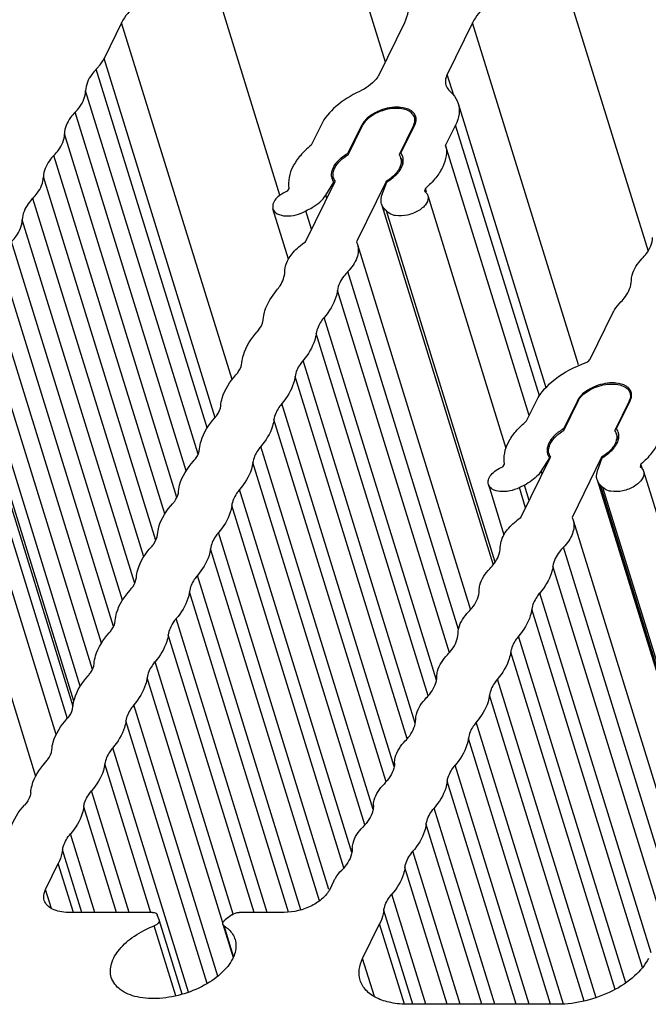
# Model space of a CAD drawing. Header units: millimetres. Extents: x 0 to 594, y 0 to 420.
# Tile 84 of 120: x 473 to 483, y 158 to 174. Entities that reach past the tile are written whole.
import ezdxf

# ---------------------------------------------------------------- set-up
doc = ezdxf.new("R2010")
doc.units = ezdxf.units.MM
doc.header["$LTSCALE"] = 32.67
doc.layers.add('3_ALL_AXES', color=7, linetype='CONTINUOUS')

msp = doc.modelspace()

# ---------------------------------------------------------------- linework, layer by layer
at = {"layer": '3_ALL_AXES', "color": 9, "linetype": 'CONTINUOUS'}
for p, q in [((477.11699, 171.55089), (476.02116, 175.09701)), ((478.39751, 175.09701), (478.82459, 173.71499)), ((481.71333, 175.09701), (483.0893, 170.64438)), ((476.34006, 168.55788), (474.54983, 174.35108)), ((481.95874, 168.79574), (480.24201, 174.35108)), ((476.0676, 167.93727), (474.26497, 173.77059)), ((475.93693, 167.77391), (474.1378, 173.5959)), ((479.93567, 173.17294), (479.83064, 173.5128)), ((475.59412, 167.07487), (473.7949, 172.89715)), ((478.45005, 172.68028), (478.44662, 172.69138)), ((479.29011, 172.6647), (479.28475, 172.68206)), ((481.32501, 168.29481), (479.96637, 172.69138)), ((475.44724, 166.64573), (473.62345, 172.54751)), ((475.25082, 166.3774), (473.452, 172.1984)), ((475.10437, 165.94717), (473.28055, 171.84904)), ((477.87663, 171.50185), (477.86069, 171.55345)), ((474.90792, 165.67864), (473.10909, 171.49966)), ((474.56502, 164.97988), (472.76619, 170.80089)), ((474.41861, 164.54973), (472.59474, 170.45178)), ((480.0127, 164.50352), (478.218, 170.31117)), ((474.22212, 164.28111), (472.42329, 170.10214)), ((479.86696, 164.12442), (478.04958, 170.00547)), ((474.07571, 163.85097), (472.25184, 169.75303)), ((479.65608, 163.67659), (477.83527, 169.56875)), ((473.87922, 163.58236), (472.08039, 169.40338)), ((479.52407, 163.42566), (477.70668, 169.30671)), ((473.77434, 163.33555), (471.95322, 169.2287)), ((479.31318, 162.97785), (477.49237, 168.86999)), ((479.18116, 162.72692), (477.36379, 168.60796)), ((473.67344, 163.05255), (472.07788, 168.21579)), ((478.97035, 162.27887), (477.14947, 168.17124)), ((481.9459, 168.20469), (481.94247, 168.21579)), ((482.78597, 168.18911), (482.7806, 168.20646)), ((478.83832, 162.02802), (477.02089, 167.90921)), ((478.62746, 161.5801), (476.80657, 167.47249)), ((478.49539, 161.3293), (476.67798, 167.21045)), ((481.37248, 167.02626), (481.35654, 167.07786)), ((478.28456, 160.88133), (476.46366, 166.77373)), ((481.10258, 166.47626), (481.00102, 166.80492)), ((481.16099, 166.59528), (481.08331, 166.84664)), ((484.0997, 161.06955), (482.31445, 166.84664)), ((484.1145, 161.11375), (482.35579, 166.80492)), ((478.15249, 160.63055), (476.33508, 166.5117)), ((477.91239, 160.27728), (476.12077, 166.07498)), ((477.75917, 160.09495), (475.99218, 165.81295)), ((483.53966, 159.92727), (481.71385, 165.83558)), ((483.35476, 159.67492), (481.54544, 165.52988)), ((477.45532, 159.94798), (475.77787, 165.37623)), ((477.25716, 159.91108), (475.64928, 165.11419)), ((483.13688, 159.24975), (481.33113, 165.09316)), ((482.99966, 159.01564), (481.20254, 164.83112)), ((476.90886, 159.90797), (475.43497, 164.67747)), ((476.69929, 159.90797), (475.30638, 164.41544)), ((482.72781, 158.76513), (480.98823, 164.3944)), ((482.55184, 158.6564), (480.85964, 164.13237)), ((476.35964, 159.87686), (475.09207, 163.97872)), ((476.19216, 159.74069), (474.96348, 163.71669)), ((482.24374, 158.52319), (480.64533, 163.69565)), ((482.05106, 158.46856), (480.51674, 163.43362)), ((476.11068, 158.8741), (474.74916, 163.27995)), ((475.93826, 158.75387), (474.62057, 163.01792)), ((481.71691, 158.41962), (480.30242, 162.9969)), ((481.50796, 158.41611), (480.17369, 162.73381)), ((475.63293, 158.61167), (474.40626, 162.58119)), ((475.02514, 159.90036), (474.27767, 162.31916)), ((481.15916, 158.41611), (479.95952, 162.29814)), ((480.9496, 158.41611), (479.83093, 162.03611)), ((474.67352, 159.90797), (474.06336, 161.88244)), ((474.46396, 159.90797), (473.93477, 161.62041)), ((480.60033, 158.41611), (479.61662, 161.59939)), ((480.39077, 158.41611), (479.48804, 161.33736)), ((474.11469, 159.90797), (473.72046, 161.18369)), ((473.90513, 159.90797), (473.59187, 160.92166)), ((480.0415, 158.41611), (479.27372, 160.90063)), ((473.76891, 159.90797), (473.52314, 160.70329)), ((479.83194, 158.41611), (479.14514, 160.6386)), ((473.41192, 159.97013), (473.31588, 160.28094)), ((479.48267, 158.41611), (478.93083, 160.20188)), ((479.27311, 158.41611), (478.80224, 159.93985)), ((475.42992, 158.55284), (475.07825, 159.69083)), ((476.36574, 159.19357), (476.21207, 159.69083)), ((479.13616, 158.4185), (478.7335, 159.72149)), ((478.65106, 158.54043), (478.45897, 159.16204))]:
    msp.add_line(p, q, dxfattribs=at)
at = {"layer": '3_ALL_AXES', "color": 7, "linetype": 'CONTINUOUS'}
for p, q in [((474.54983, 174.35108), (474.26497, 173.77059)), ((479.13674, 174.35108), (478.72537, 173.5128)), ((480.24201, 174.35108), (479.83064, 173.5128)), ((475.79024, 167.34482), (473.96635, 173.24692)), ((480.00708, 173.04125), (481.43232, 168.42918)), ((477.78345, 172.69138), (477.62225, 172.36288)), ((478.22368, 172.23709), (478.44662, 172.69138)), ((478.22392, 172.20954), (478.45579, 172.68206)), ((479.28475, 172.68206), (479.05287, 172.20954)), ((479.08027, 172.23709), (479.3032, 172.69138)), ((479.96637, 172.69138), (479.80516, 172.36288)), ((481.16113, 167.97497), (479.80516, 172.36288)), ((478.23148, 172.21188), (478.22368, 172.23709)), ((479.07626, 172.16036), (479.10907, 172.05421)), ((477.52981, 170.7951), (478.01048, 171.77459)), ((477.86069, 171.55345), (477.99236, 171.76569)), ((477.99767, 171.7485), (477.99236, 171.76569)), ((478.83943, 171.77459), (478.35877, 170.7951)), ((478.7723, 171.55345), (478.84894, 171.76569)), ((478.84277, 171.76379), (478.83943, 171.77459)), ((477.2362, 171.61944), (477.1932, 171.59782)), ((477.26279, 171.66231), (477.2362, 171.61944)), ((479.47704, 171.66231), (479.46156, 171.61944)), ((479.46156, 171.61944), (479.48334, 171.59782)), ((479.49578, 171.60166), (479.47704, 171.66231)), ((479.51601, 171.54503), (480.78345, 167.44357)), ((478.76553, 171.40881), (480.57597, 165.55024)), ((477.25676, 170.51583), (477.0044, 171.33245)), ((477.63177, 171.00288), (477.54003, 171.29976)), ((480.60745, 165.59316), (478.84397, 171.29976)), ((474.76191, 165.2493), (472.93764, 171.15264)), ((478.35877, 170.7951), (478.37587, 170.75152)), ((478.37609, 170.75158), (480.20855, 164.82174)), ((482.15011, 168.89234), (482.51915, 169.64438)), ((473.76152, 163.24913), (472.11859, 168.56565)), ((481.1181, 167.88728), (481.27931, 168.21579)), ((481.94247, 168.21579), (481.71954, 167.7615)), ((481.71977, 167.73394), (481.95164, 168.20646)), ((482.7806, 168.20646), (482.54873, 167.73394)), ((482.57613, 167.7615), (482.79906, 168.21579)), ((473.48937, 162.79804), (471.91667, 167.88728)), ((481.72733, 167.73628), (481.71954, 167.7615)), ((482.57212, 167.68476), (482.60492, 167.57861)), ((481.02566, 166.31951), (481.50633, 167.299)), ((481.48821, 167.2901), (481.35654, 167.07786)), ((481.49352, 167.27291), (481.48821, 167.2901)), ((482.33529, 167.299), (481.85462, 166.31951)), ((482.26816, 167.07786), (482.3448, 167.2901)), ((482.33863, 167.28819), (482.33529, 167.299)), ((471.62487, 167.07175), (473.15553, 162.11854)), ((480.73182, 167.14391), (480.75858, 167.18705)), ((482.97328, 167.18705), (482.9577, 167.14391)), ((482.99948, 167.10228), (482.97328, 167.18705)), ((483.01518, 167.07078), (484.5454, 162.11901)), ((482.26139, 166.93321), (484.08359, 161.03657)), ((480.49772, 166.85713), (480.75104, 166.03738)), ((481.08331, 166.84664), (481.00102, 166.80492)), ((482.35579, 166.80492), (482.31445, 166.84664)), ((481.85462, 166.31951), (481.87173, 166.27593)), ((481.87195, 166.27599), (483.69654, 160.37161)), ((473.31588, 160.28094), (473.52314, 160.70329)), ((477.99259, 160.42023), (477.92423, 160.28094)), ((475.04977, 159.90797), (473.68549, 159.90797)), ((475.15714, 159.78856), (475.12719, 159.87068)), ((476.33964, 159.87068), (476.2291, 159.78857)), ((477.18857, 159.90797), (476.45366, 159.90797)), ((475.53093, 158.57899), (475.15714, 159.78856)), ((476.19187, 159.71584), (476.35863, 159.17619)), ((478.45897, 159.16204), (478.7335, 159.72149)), ((481.62251, 158.41611), (479.19819, 158.41611))]:
    msp.add_line(p, q, dxfattribs=at)
for centre, radius, start, end in [((479.15864, 172.77118), 0.14818, 6.945136, 17.165945), ((479.17396, 172.78374), 0.15202, 13.668382, 17.192223), ((478.67307, 171.47356), 0.88596, 120.479191, 121.402769), ((478.8912, 172.1025), 0.1939, 22.516523, 33.508151), ((478.89572, 172.10458), 0.18893, 17.168643, 22.45899), ((478.8955, 172.10454), 0.18915, 11.57546, 17.159677), ((478.90547, 172.11165), 0.21516, 33.458087, 35.664258), ((478.90959, 172.11436), 0.21022, 30.213033, 33.461158), ((478.92173, 172.12049), 0.1966, 14.60224, 17.173111), ((478.15309, 171.88285), 0.19886, 187.615345, 197.14155), ((478.16785, 171.8796), 0.18915, 191.575459, 197.159677), ((478.16763, 171.87956), 0.18893, 197.168643, 202.458989), ((478.17215, 171.88164), 0.1939, 202.516522, 213.50815), ((482.66982, 168.30815), 0.15202, 13.674146, 17.192269), ((482.56063, 168.31452), 0.24508, 333.839106, 337.51568), ((482.58189, 168.30588), 0.22214, 337.476507, 343.818886), ((482.38705, 167.6269), 0.1939, 22.515845, 33.507365), ((482.39157, 167.62898), 0.18893, 17.168636, 22.458317), ((482.39135, 167.62894), 0.18915, 11.574919, 17.15967), ((482.40132, 167.63606), 0.21516, 33.454891, 35.662626), ((482.40544, 167.63877), 0.21022, 30.211473, 33.45795), ((482.41758, 167.6449), 0.1966, 14.599901, 17.173111), ((481.6637, 167.404), 0.18915, 191.574919, 197.15967), ((481.66066, 167.41394), 0.21231, 210.229898, 215.681778), ((481.66348, 167.40396), 0.18893, 197.168636, 202.458317), ((481.668, 167.40604), 0.1939, 202.515845, 213.507365), ((476.05935, 159.37027), 0.34487, 17.165122, 20.232337)]:
    msp.add_arc(centre, radius, start, end, dxfattribs=at)
for points, knots in [([(476.02116, 175.09701), (475.86967, 175.09701), (475.56197, 175.05553), (475.13512, 174.8988), (474.77951, 174.66768), (474.60314, 174.45971), (474.54983, 174.35108)], [0, 0, 0, 0, 0.2647366, 0.5366441, 0.78852038, 1, 1, 1, 1]), ([(481.71333, 175.09701), (481.56187, 175.09701), (481.25417, 175.05551), (480.82727, 174.89886), (480.47168, 174.66765), (480.29531, 174.4597), (480.24201, 174.35108)], [0, 0, 0, 0, 0.26470468, 0.53665016, 0.78854618, 1, 1, 1, 1]), ([(479.17796, 174.70537), (479.19491, 174.65053), (479.20411, 174.52559), (479.1648, 174.40827), (479.13674, 174.35108)], [0, 0, 0, 0, 0.47397936, 1, 1, 1, 1]), ([(474.1378, 173.5959), (474.15127, 173.60969), (474.20001, 173.6629), (474.24166, 173.72309), (474.26497, 173.77059)], [0, 0, 0, 0, 0.26702979, 1, 1, 1, 1]), ([(474.1378, 173.5959), (474.11145, 173.56896), (474.02604, 173.47046), (473.96681, 173.34046), (473.96635, 173.24692)], [0, 0, 0, 0, 0.28717234, 1, 1, 1, 1]), ([(478.72537, 173.5128), (478.71189, 173.48533), (478.63267, 173.3666), (478.50912, 173.28398), (478.40876, 173.23669)], [0, 0, 0, 0, 0.2162271, 1, 1, 1, 1]), ([(479.83064, 173.5128), (479.82337, 173.49799), (479.80053, 173.44238), (479.7971, 173.37743), (479.81002, 173.33565)], [0, 0, 0, 0, 0.2739288, 1, 1, 1, 1]), ([(479.81002, 173.33565), (479.81873, 173.30748), (479.83989, 173.27165), (479.86838, 173.2436), (479.87626, 173.23669)], [0, 0, 0, 0, 0.73775782, 1, 1, 1, 1]), ([(473.7949, 172.89715), (473.8213, 172.92416), (473.90687, 173.02284), (473.96612, 173.15322), (473.96635, 173.24692)], [0, 0, 0, 0, 0.28726787, 1, 1, 1, 1]), ([(478.40876, 173.23669), (478.27066, 173.17163), (478.02967, 173.02345), (477.83964, 172.80587), (477.78345, 172.69138)], [0, 0, 0, 0, 0.5448272, 1, 1, 1, 1]), ([(479.87626, 173.23669), (479.89183, 173.22305), (479.9481, 173.16766), (479.98989, 173.0969), (480.0071, 173.04125)], [0, 0, 0, 0, 0.26224218, 1, 1, 1, 1]), ([(479.23165, 172.90383), (479.17897, 172.94044), (479.03091, 172.97501), (478.80601, 172.94367), (478.59636, 172.84963), (478.48519, 172.74197), (478.45579, 172.68206)], [0, 0, 0, 0, 0.22015606, 0.49365457, 0.77095149, 1, 1, 1, 1]), ([(479.07113, 172.97797), (479.03884, 172.98096), (478.9018, 172.98149), (478.76536, 172.94289), (478.67236, 172.89577)], [0, 0, 0, 0, 0.2372598, 1, 1, 1, 1]), ([(479.27806, 172.89577), (479.26653, 172.90739), (479.20665, 172.95388), (479.12961, 172.97255), (479.07113, 172.97797)], [0, 0, 0, 0, 0.21801328, 1, 1, 1, 1]), ([(480.0071, 173.04125), (480.02384, 172.98709), (480.03285, 172.8637), (479.99408, 172.74785), (479.96637, 172.69138)], [0, 0, 0, 0, 0.4740551, 1, 1, 1, 1]), ([(473.7949, 172.89715), (473.76851, 172.87016), (473.68297, 172.7715), (473.62372, 172.64118), (473.62345, 172.54751)], [0, 0, 0, 0, 0.28725248, 1, 1, 1, 1]), ([(478.67236, 172.89577), (478.64661, 172.88272), (478.55861, 172.83146), (478.47899, 172.75735), (478.44662, 172.69138)], [0, 0, 0, 0, 0.28204936, 1, 1, 1, 1]), ([(479.30022, 172.81492), (479.29754, 172.82357), (479.28305, 172.85873), (479.25529, 172.8874), (479.23165, 172.90383)], [0, 0, 0, 0, 0.2392814, 1, 1, 1, 1]), ([(479.28475, 172.68206), (479.28909, 172.69091), (479.30334, 172.72462), (479.30897, 172.76253), (479.30573, 172.7891)], [0, 0, 0, 0, 0.26923734, 1, 1, 1, 1]), ([(473.452, 172.1984), (473.47836, 172.22535), (473.56379, 172.32388), (473.62303, 172.45394), (473.62345, 172.54751)], [0, 0, 0, 0, 0.28718777, 1, 1, 1, 1]), ([(477.62225, 172.36288), (477.5596, 172.31144), (477.44832, 172.20416), (477.29088, 171.98224), (477.2415, 171.77947), (477.26279, 171.66231)], [0, 0, 0, 0, 0.29766295, 0.56272784, 1, 1, 1, 1]), ([(479.80516, 172.36288), (479.8182, 172.30773), (479.82198, 172.18543), (479.76239, 172.00205), (479.6446, 171.82203), (479.53762, 171.71438), (479.47704, 171.66231)], [0, 0, 0, 0, 0.20994584, 0.44126536, 0.70406402, 1, 1, 1, 1]), ([(473.452, 172.1984), (473.42563, 172.17142), (473.34014, 172.07284), (473.2809, 171.94265), (473.28055, 171.84904)], [0, 0, 0, 0, 0.28721811, 1, 1, 1, 1]), ([(477.98136, 171.91459), (477.98562, 171.9414), (478.02913, 172.06578), (478.13638, 172.15625), (478.22392, 172.20954)], [0, 0, 0, 0, 0.20940727, 1, 1, 1, 1]), ([(478.02289, 172.06487), (478.03442, 172.08031), (478.08869, 172.14434), (478.15637, 172.19613), (478.21144, 172.22975)], [0, 0, 0, 0, 0.22999123, 1, 1, 1, 1]), ([(477.95661, 171.9171), (477.95978, 171.93869), (477.96812, 171.96746), (477.98026, 171.99443), (477.98368, 172.00139)], [0, 0, 0, 0, 0.73757721, 1, 1, 1, 1]), ([(479.03329, 171.9171), (479.03896, 171.9239), (479.05988, 171.95033), (479.078, 171.97907), (479.08895, 172.00139)], [0, 0, 0, 0, 0.26253234, 1, 1, 1, 1]), ([(479.0808, 172.1425), (479.08322, 172.13066), (479.08875, 172.07933), (479.07397, 172.02731), (479.05668, 171.99207)], [0, 0, 0, 0, 0.23531191, 1, 1, 1, 1]), ([(473.10909, 171.49966), (473.13546, 171.52663), (473.22096, 171.62523), (473.2802, 171.75542), (473.28055, 171.84904)], [0, 0, 0, 0, 0.2872199, 1, 1, 1, 1]), ([(479.03451, 171.95333), (479.02352, 171.93652), (478.96946, 171.86599), (478.89797, 171.81023), (478.83943, 171.77459)], [0, 0, 0, 0, 0.2266092, 1, 1, 1, 1]), ([(478.84894, 171.76569), (478.8673, 171.7765), (478.93448, 171.81934), (478.99585, 171.87225), (479.03329, 171.9171)], [0, 0, 0, 0, 0.26714813, 1, 1, 1, 1]), ([(477.1932, 171.59782), (477.16112, 171.58168), (477.10335, 171.54502), (477.02093, 171.46607), (476.99031, 171.37795), (477.00441, 171.33246)], [0, 0, 0, 0, 0.31181147, 0.58633444, 1, 1, 1, 1]), ([(477.54003, 171.29976), (477.57491, 171.31517), (477.69665, 171.3775), (477.80842, 171.46919), (477.86069, 171.55345)], [0, 0, 0, 0, 0.27772849, 1, 1, 1, 1]), ([(478.76553, 171.4088), (478.76208, 171.41998), (478.75178, 171.46788), (478.75971, 171.51857), (478.7723, 171.55345)], [0, 0, 0, 0, 0.23977287, 1, 1, 1, 1]), ([(479.51596, 171.54502), (479.52833, 171.50523), (479.50799, 171.42927), (479.44294, 171.35522), (479.34282, 171.2797), (479.19039, 171.22015), (479.05685, 171.21015), (478.99413, 171.2201)], [0, 0, 0, 0, 0.18160262, 0.29813984, 0.43121367, 0.72321785, 1, 1, 1, 1]), ([(473.10909, 171.49966), (473.08289, 171.47287), (472.99784, 171.37484), (472.93866, 171.24576), (472.93764, 171.15264)], [0, 0, 0, 0, 0.28693543, 1, 1, 1, 1]), ([(478.84397, 171.29976), (478.83453, 171.30713), (478.80068, 171.33701), (478.77533, 171.3771), (478.76553, 171.4088)], [0, 0, 0, 0, 0.26521002, 1, 1, 1, 1]), ([(477.00441, 171.33246), (477.01495, 171.29845), (477.07976, 171.23392), (477.21993, 171.20758), (477.38199, 171.22589), (477.49012, 171.26978), (477.54003, 171.29976)], [0, 0, 0, 0, 0.18067187, 0.41785435, 0.70456354, 1, 1, 1, 1]), ([(478.99413, 171.2201), (478.97768, 171.22271), (478.92204, 171.23503), (478.86698, 171.2661), (478.84397, 171.29976)], [0, 0, 0, 0, 0.29006581, 1, 1, 1, 1]), ([(472.76619, 170.80089), (472.79274, 170.82805), (472.87868, 170.92721), (472.93798, 171.05852), (472.93764, 171.15264)], [0, 0, 0, 0, 0.28750666, 1, 1, 1, 1]), ([(477.19563, 170.31117), (477.19578, 170.35299), (477.21922, 170.46832), (477.333, 170.64162), (477.45745, 170.746), (477.52981, 170.7951)], [0, 0, 0, 0, 0.20644343, 0.56826652, 1, 1, 1, 1]), ([(478.37606, 170.75157), (478.3973, 170.68263), (478.38139, 170.50841), (478.28063, 170.37523), (478.218, 170.31117)], [0, 0, 0, 0, 0.44606393, 1, 1, 1, 1]), ([(482.98913, 170.51763), (483.01551, 170.5446), (483.101, 170.6432), (483.16023, 170.77339), (483.16058, 170.86701)], [0, 0, 0, 0, 0.28722075, 1, 1, 1, 1]), ([(482.81768, 170.16825), (482.81779, 170.19723), (482.83634, 170.32907), (482.91734, 170.44421), (482.98913, 170.51763)], [0, 0, 0, 0, 0.22012777, 1, 1, 1, 1]), ([(477.064, 170.00547), (477.08448, 170.02962), (477.15164, 170.11878), (477.19533, 170.23072), (477.19563, 170.31117)], [0, 0, 0, 0, 0.28239518, 1, 1, 1, 1]), ([(478.218, 170.31117), (478.19486, 170.28751), (478.11779, 170.19963), (478.06076, 170.08899), (478.04958, 170.00547)], [0, 0, 0, 0, 0.28196939, 1, 1, 1, 1]), ([(482.64623, 169.81887), (482.67261, 169.84585), (482.7581, 169.94444), (482.81733, 170.07463), (482.81768, 170.16825)], [0, 0, 0, 0, 0.28722075, 1, 1, 1, 1]), ([(476.84969, 169.56875), (476.8546, 169.60546), (476.89157, 169.76553), (476.98226, 169.90903), (477.064, 170.00547)], [0, 0, 0, 0, 0.22658999, 1, 1, 1, 1]), ([(478.04958, 170.00547), (478.04467, 169.96876), (478.00771, 169.80869), (477.91702, 169.66519), (477.83527, 169.56875)], [0, 0, 0, 0, 0.22658999, 1, 1, 1, 1]), ([(482.51915, 169.64438), (482.52659, 169.65951), (482.56153, 169.72271), (482.60759, 169.77935), (482.64623, 169.81887)], [0, 0, 0, 0, 0.2337377, 1, 1, 1, 1]), ([(476.7457, 169.3324), (476.76239, 169.3509), (476.81647, 169.41858), (476.85171, 169.50654), (476.84969, 169.56875)], [0, 0, 0, 0, 0.28584855, 1, 1, 1, 1]), ([(477.83527, 169.56875), (477.81769, 169.54801), (477.75836, 169.47035), (477.71607, 169.37689), (477.70668, 169.30671)], [0, 0, 0, 0, 0.27741933, 1, 1, 1, 1]), ([(476.50077, 168.83329), (476.50408, 168.87507), (476.53978, 169.06032), (476.64829, 169.22445), (476.7457, 169.3324)], [0, 0, 0, 0, 0.22371844, 1, 1, 1, 1]), ([(477.70668, 169.30671), (477.70177, 169.27), (477.66481, 169.10993), (477.57412, 168.96643), (477.49237, 168.86999)], [0, 0, 0, 0, 0.22659, 1, 1, 1, 1]), ([(476.4028, 168.63365), (476.41691, 168.64929), (476.46371, 168.70728), (476.49653, 168.77971), (476.50077, 168.83329)], [0, 0, 0, 0, 0.28158161, 1, 1, 1, 1]), ([(477.49237, 168.86999), (477.4748, 168.84926), (477.41547, 168.77159), (477.37317, 168.67813), (477.36379, 168.60796)], [0, 0, 0, 0, 0.27741938, 1, 1, 1, 1]), ([(481.27931, 168.21579), (481.34697, 168.35367), (481.59121, 168.60849), (481.8957, 168.76628), (482.07003, 168.83013)], [0, 0, 0, 0, 0.45274708, 1, 1, 1, 1]), ([(482.07003, 168.83013), (482.07913, 168.83346), (482.11007, 168.84733), (482.13932, 168.87035), (482.15011, 168.89234)], [0, 0, 0, 0, 0.28337157, 1, 1, 1, 1]), ([(476.15787, 168.13454), (476.16118, 168.17631), (476.19688, 168.36157), (476.30539, 168.52569), (476.4028, 168.63365)], [0, 0, 0, 0, 0.22371848, 1, 1, 1, 1]), ([(477.36379, 168.60796), (477.35887, 168.57125), (477.32191, 168.41118), (477.23122, 168.26768), (477.14947, 168.17124)], [0, 0, 0, 0, 0.22659001, 1, 1, 1, 1]), ([(481.95164, 168.20646), (481.98734, 168.2792), (482.09241, 168.36951), (482.2536, 168.44512), (482.3944, 168.48181), (482.53205, 168.49054), (482.65366, 168.47036), (482.74896, 168.42192), (482.78748, 168.36708), (482.79607, 168.33933)], [0, 0, 0, 0, 0.24573248, 0.39244912, 0.54193939, 0.6834276, 0.80806051, 0.91188596, 1, 1, 1, 1]), ([(482.56698, 168.50238), (482.53469, 168.50537), (482.39766, 168.5059), (482.26123, 168.4673), (482.16823, 168.42019)], [0, 0, 0, 0, 0.23725954, 1, 1, 1, 1]), ([(482.7739, 168.42019), (482.76237, 168.43181), (482.7025, 168.47829), (482.62546, 168.49696), (482.56698, 168.50238)], [0, 0, 0, 0, 0.21801527, 1, 1, 1, 1]), ([(482.16823, 168.42019), (482.14248, 168.40714), (482.05447, 168.35588), (481.97485, 168.28176), (481.94247, 168.21579)], [0, 0, 0, 0, 0.28205014, 1, 1, 1, 1]), ([(482.79607, 168.33933), (482.80304, 168.3168), (482.80465, 168.28334), (482.79757, 168.25211), (482.79523, 168.24398)], [0, 0, 0, 0, 0.73598605, 1, 1, 1, 1]), ([(477.14947, 168.17124), (477.1319, 168.15051), (477.07257, 168.07284), (477.03028, 167.97938), (477.02089, 167.90921)], [0, 0, 0, 0, 0.27741859, 1, 1, 1, 1]), ([(476.0599, 167.93489), (476.07401, 167.95053), (476.12081, 168.00852), (476.15363, 168.08096), (476.15787, 168.13454)], [0, 0, 0, 0, 0.2815816, 1, 1, 1, 1]), ([(475.81498, 167.43578), (475.81828, 167.47756), (475.85398, 167.66282), (475.96249, 167.82694), (476.0599, 167.93489)], [0, 0, 0, 0, 0.22371847, 1, 1, 1, 1]), ([(477.02089, 167.90921), (477.01597, 167.8725), (476.97901, 167.71243), (476.88832, 167.56893), (476.80657, 167.47249)], [0, 0, 0, 0, 0.22658983, 1, 1, 1, 1]), ([(480.75858, 167.18705), (480.73739, 167.30418), (480.78684, 167.50684), (480.94424, 167.72865), (481.05548, 167.83587), (481.1181, 167.88728)], [0, 0, 0, 0, 0.4372978, 0.70235995, 1, 1, 1, 1]), ([(483.30101, 167.88728), (483.31405, 167.83216), (483.31784, 167.70994), (483.25833, 167.52665), (483.14067, 167.34672), (483.0338, 167.23911), (482.97328, 167.18705)], [0, 0, 0, 0, 0.20996803, 0.44129479, 0.70408356, 1, 1, 1, 1]), ([(481.47721, 167.43899), (481.48147, 167.4658), (481.52498, 167.59018), (481.63222, 167.68065), (481.71977, 167.73394)], [0, 0, 0, 0, 0.20940766, 1, 1, 1, 1]), ([(481.64052, 167.70887), (481.62845, 167.69976), (481.584, 167.6641), (481.54379, 167.62283), (481.51874, 167.58927)], [0, 0, 0, 0, 0.26532047, 1, 1, 1, 1]), ([(481.47953, 167.5258), (481.47225, 167.51097), (481.44936, 167.45537), (481.446, 167.39042), (481.45891, 167.34866)], [0, 0, 0, 0, 0.27426439, 1, 1, 1, 1]), ([(482.52914, 167.44151), (482.53481, 167.44831), (482.55573, 167.47474), (482.57385, 167.50348), (482.5848, 167.5258)], [0, 0, 0, 0, 0.26253204, 1, 1, 1, 1]), ([(482.57665, 167.6669), (482.57908, 167.65506), (482.5846, 167.60373), (482.56983, 167.55172), (482.55253, 167.51647)], [0, 0, 0, 0, 0.23531188, 1, 1, 1, 1]), ([(475.717, 167.23614), (475.73112, 167.25178), (475.77791, 167.30977), (475.81074, 167.38221), (475.81498, 167.43578)], [0, 0, 0, 0, 0.28158159, 1, 1, 1, 1]), ([(476.80657, 167.47249), (476.78899, 167.45176), (476.72966, 167.37409), (476.68736, 167.28063), (476.67798, 167.21045)], [0, 0, 0, 0, 0.27742006, 1, 1, 1, 1]), ([(482.53036, 167.47773), (482.51938, 167.46092), (482.46531, 167.3904), (482.39383, 167.33464), (482.33529, 167.299)], [0, 0, 0, 0, 0.22660937, 1, 1, 1, 1]), ([(482.3448, 167.2901), (482.36315, 167.3009), (482.43033, 167.34375), (482.4917, 167.39665), (482.52914, 167.44151)], [0, 0, 0, 0, 0.26714804, 1, 1, 1, 1]), ([(475.47073, 166.71391), (475.47236, 166.75731), (475.50302, 166.95135), (475.6156, 167.12375), (475.717, 167.23614)], [0, 0, 0, 0, 0.22295528, 1, 1, 1, 1]), ([(476.67798, 167.21045), (476.67306, 167.17374), (476.6361, 167.01367), (476.54541, 166.87017), (476.46366, 166.77373)], [0, 0, 0, 0, 0.22659, 1, 1, 1, 1]), ([(480.49774, 166.85713), (480.4903, 166.8812), (480.49265, 166.94024), (480.54186, 167.02065), (480.62422, 167.09206), (480.69368, 167.12845), (480.73182, 167.14391)], [0, 0, 0, 0, 0.18928673, 0.41618754, 0.69079292, 1, 1, 1, 1]), ([(481.35654, 167.07786), (481.34247, 167.05517), (481.26901, 166.95936), (481.16668, 166.8889), (481.08331, 166.84664)], [0, 0, 0, 0, 0.22217536, 1, 1, 1, 1]), ([(482.26139, 166.93321), (482.25793, 166.94439), (482.24763, 166.99229), (482.25556, 167.04298), (482.26816, 167.07786)], [0, 0, 0, 0, 0.23977398, 1, 1, 1, 1]), ([(483.01519, 167.07078), (483.0277, 167.03041), (483.00661, 166.95333), (482.94018, 166.87848), (482.83805, 166.80236), (482.68331, 166.74307), (482.548, 166.73416), (482.4849, 166.74516)], [0, 0, 0, 0, 0.18175692, 0.29865819, 0.43218832, 0.72453582, 1, 1, 1, 1]), ([(482.9577, 167.14391), (482.96468, 167.13922), (482.98945, 167.12007), (483.0084, 167.09268), (483.01519, 167.07078)], [0, 0, 0, 0, 0.2682342, 1, 1, 1, 1]), ([(476.46366, 166.77373), (476.44609, 166.753), (476.38676, 166.67533), (476.34447, 166.58187), (476.33508, 166.5117)], [0, 0, 0, 0, 0.27741938, 1, 1, 1, 1]), ([(481.00102, 166.80492), (480.95146, 166.77979), (480.8477, 166.74402), (480.69515, 166.73328), (480.56572, 166.76359), (480.50765, 166.8251), (480.49774, 166.85713)], [0, 0, 0, 0, 0.30045601, 0.58477137, 0.8187191, 1, 1, 1, 1]), ([(482.4849, 166.74516), (482.47164, 166.74747), (482.42522, 166.75814), (482.37997, 166.78052), (482.35579, 166.80492)], [0, 0, 0, 0, 0.28160614, 1, 1, 1, 1]), ([(475.3768, 166.54288), (475.38893, 166.55632), (475.43028, 166.60686), (475.46133, 166.66751), (475.47073, 166.71391)], [0, 0, 0, 0, 0.27660302, 1, 1, 1, 1]), ([(475.13187, 166.04377), (475.13518, 166.08554), (475.17088, 166.2708), (475.27939, 166.43492), (475.3768, 166.54288)], [0, 0, 0, 0, 0.22371847, 1, 1, 1, 1]), ([(476.33508, 166.5117), (476.33016, 166.47499), (476.2932, 166.31492), (476.20251, 166.17142), (476.12077, 166.07498)], [0, 0, 0, 0, 0.22659001, 1, 1, 1, 1]), ([(480.69147, 165.83562), (480.69163, 165.87743), (480.71508, 165.99275), (480.82886, 166.16605), (480.95331, 166.27042), (481.02566, 166.31951)], [0, 0, 0, 0, 0.2064431, 0.56826751, 1, 1, 1, 1]), ([(481.87192, 166.27598), (481.89316, 166.20704), (481.87725, 166.03282), (481.77649, 165.89964), (481.71385, 165.83558)], [0, 0, 0, 0, 0.44606379, 1, 1, 1, 1]), ([(475.0339, 165.84412), (475.04801, 165.85976), (475.09481, 165.91775), (475.12763, 165.99019), (475.13187, 166.04377)], [0, 0, 0, 0, 0.28158159, 1, 1, 1, 1]), ([(476.12077, 166.07498), (476.10319, 166.05425), (476.04386, 165.97658), (476.00157, 165.88312), (475.99218, 165.81295)], [0, 0, 0, 0, 0.27741934, 1, 1, 1, 1]), ([(474.78897, 165.34501), (474.79228, 165.38679), (474.82798, 165.57205), (474.93649, 165.73617), (475.0339, 165.84412)], [0, 0, 0, 0, 0.22371849, 1, 1, 1, 1]), ([(475.99218, 165.81295), (475.98727, 165.77623), (475.95031, 165.61616), (475.85962, 165.47267), (475.77787, 165.37623)], [0, 0, 0, 0, 0.22658999, 1, 1, 1, 1]), ([(480.52006, 165.48631), (480.54643, 165.51328), (480.63189, 165.61186), (480.69111, 165.74202), (480.69147, 165.83562)], [0, 0, 0, 0, 0.28721365, 1, 1, 1, 1]), ([(481.71385, 165.83558), (481.69072, 165.81192), (481.61365, 165.72404), (481.55661, 165.6134), (481.54544, 165.52988)], [0, 0, 0, 0, 0.28196947, 1, 1, 1, 1]), ([(480.3485, 165.13675), (480.34862, 165.16575), (480.3672, 165.29765), (480.44824, 165.41285), (480.52006, 165.48631)], [0, 0, 0, 0, 0.22013436, 1, 1, 1, 1]), ([(481.54544, 165.52988), (481.54053, 165.49316), (481.50357, 165.33309), (481.41288, 165.1896), (481.33113, 165.09316)], [0, 0, 0, 0, 0.22659001, 1, 1, 1, 1]), ([(474.691, 165.14537), (474.70512, 165.16101), (474.75191, 165.219), (474.78473, 165.29144), (474.78897, 165.34501)], [0, 0, 0, 0, 0.28158164, 1, 1, 1, 1]), ([(475.77787, 165.37623), (475.76029, 165.35549), (475.70096, 165.27783), (475.65867, 165.18437), (475.64928, 165.11419)], [0, 0, 0, 0, 0.27741933, 1, 1, 1, 1]), ([(474.44608, 164.64626), (474.44938, 164.68804), (474.48508, 164.87329), (474.59359, 165.03742), (474.691, 165.14537)], [0, 0, 0, 0, 0.22371848, 1, 1, 1, 1]), ([(480.17709, 164.78749), (480.20345, 164.81445), (480.28891, 164.91302), (480.34814, 165.04316), (480.3485, 165.13675)], [0, 0, 0, 0, 0.28720954, 1, 1, 1, 1]), ([(475.64928, 165.11419), (475.64437, 165.07748), (475.60741, 164.91741), (475.51672, 164.77391), (475.43497, 164.67747)], [0, 0, 0, 0, 0.22659, 1, 1, 1, 1]), ([(481.33113, 165.09316), (481.31355, 165.07242), (481.25422, 164.99476), (481.21193, 164.90129), (481.20254, 164.83112)], [0, 0, 0, 0, 0.27741936, 1, 1, 1, 1]), ([(481.20254, 164.83112), (481.19763, 164.79441), (481.16067, 164.63434), (481.06998, 164.49084), (480.98823, 164.3944)], [0, 0, 0, 0, 0.22659, 1, 1, 1, 1]), ([(474.34761, 164.44606), (474.36179, 164.46174), (474.40881, 164.51986), (474.44182, 164.59252), (474.44608, 164.64626)], [0, 0, 0, 0, 0.28167043, 1, 1, 1, 1]), ([(475.43497, 164.67747), (475.41739, 164.65674), (475.35806, 164.57907), (475.31577, 164.48561), (475.30638, 164.41544)], [0, 0, 0, 0, 0.27741938, 1, 1, 1, 1]), ([(480.0056, 164.43804), (480.00571, 164.46703), (480.02426, 164.59889), (480.10528, 164.71405), (480.17709, 164.78749)], [0, 0, 0, 0, 0.22012472, 1, 1, 1, 1]), ([(474.10319, 163.94751), (474.10649, 163.98924), (474.14212, 164.17425), (474.25039, 164.3382), (474.34761, 164.44606)], [0, 0, 0, 0, 0.22374924, 1, 1, 1, 1]), ([(475.30638, 164.41544), (475.30147, 164.37873), (475.26451, 164.21866), (475.17382, 164.07516), (475.09207, 163.97872)], [0, 0, 0, 0, 0.22659001, 1, 1, 1, 1]), ([(479.83419, 164.08873), (479.86056, 164.1157), (479.94602, 164.21428), (480.00525, 164.34444), (480.0056, 164.43804)], [0, 0, 0, 0, 0.28721461, 1, 1, 1, 1]), ([(480.98823, 164.3944), (480.97065, 164.37367), (480.91132, 164.296), (480.86903, 164.20254), (480.85964, 164.13237)], [0, 0, 0, 0, 0.27741937, 1, 1, 1, 1]), ([(479.66271, 163.73929), (479.66281, 163.76828), (479.68136, 163.90014), (479.76238, 164.0153), (479.83419, 164.08873)], [0, 0, 0, 0, 0.22012496, 1, 1, 1, 1]), ([(480.85964, 164.13237), (480.85473, 164.09566), (480.81777, 163.93559), (480.72708, 163.79209), (480.64533, 163.69565)], [0, 0, 0, 0, 0.22659, 1, 1, 1, 1]), ([(474.00522, 163.74786), (474.01933, 163.7635), (474.06613, 163.8215), (474.09895, 163.89394), (474.10319, 163.94751)], [0, 0, 0, 0, 0.28158248, 1, 1, 1, 1]), ([(475.09207, 163.97872), (475.07449, 163.95798), (475.01516, 163.88032), (474.97287, 163.78686), (474.96348, 163.71669)], [0, 0, 0, 0, 0.27741935, 1, 1, 1, 1]), ([(473.76029, 163.24875), (473.7636, 163.29053), (473.7993, 163.47579), (473.90781, 163.63991), (474.00522, 163.74786)], [0, 0, 0, 0, 0.22371843, 1, 1, 1, 1]), ([(474.96348, 163.71669), (474.95857, 163.67997), (474.92161, 163.5199), (474.83091, 163.3764), (474.74916, 163.27995)], [0, 0, 0, 0, 0.22658938, 1, 1, 1, 1]), ([(479.49129, 163.38998), (479.51765, 163.41695), (479.60313, 163.51552), (479.66235, 163.64568), (479.66271, 163.73929)], [0, 0, 0, 0, 0.28721527, 1, 1, 1, 1]), ([(480.64533, 163.69565), (480.62775, 163.67491), (480.56843, 163.59725), (480.52613, 163.50379), (480.51674, 163.43362)], [0, 0, 0, 0, 0.2774186, 1, 1, 1, 1]), ([(479.3198, 163.04056), (479.31991, 163.06955), (479.33847, 163.2014), (479.41949, 163.31655), (479.49129, 163.38998)], [0, 0, 0, 0, 0.22012658, 1, 1, 1, 1]), ([(480.51674, 163.43362), (480.51183, 163.39691), (480.47487, 163.23684), (480.38417, 163.09334), (480.30242, 162.9969)], [0, 0, 0, 0, 0.22658983, 1, 1, 1, 1]), ([(473.66232, 163.04911), (473.67643, 163.06475), (473.72323, 163.12274), (473.75605, 163.19518), (473.76029, 163.24875)], [0, 0, 0, 0, 0.2815816, 1, 1, 1, 1]), ([(474.74916, 163.27995), (474.73159, 163.25922), (474.67225, 163.18155), (474.62996, 163.08809), (474.62057, 163.01792)], [0, 0, 0, 0, 0.27742004, 1, 1, 1, 1]), ([(473.41739, 162.55), (473.4207, 162.59177), (473.4564, 162.77703), (473.56491, 162.94115), (473.66232, 163.04911)], [0, 0, 0, 0, 0.22371847, 1, 1, 1, 1]), ([(474.62057, 163.01792), (474.61566, 162.9812), (474.5787, 162.82113), (474.48801, 162.67763), (474.40626, 162.58119)], [0, 0, 0, 0, 0.22658999, 1, 1, 1, 1]), ([(479.14821, 162.69106), (479.17461, 162.71804), (479.26016, 162.81666), (479.31945, 162.9469), (479.3198, 163.04056)], [0, 0, 0, 0, 0.28723591, 1, 1, 1, 1]), ([(480.30242, 162.9969), (480.28489, 162.97622), (480.22567, 162.89872), (480.18341, 162.80551), (480.17392, 162.73549)], [0, 0, 0, 0, 0.27734834, 1, 1, 1, 1]), ([(480.17392, 162.73549), (480.16893, 162.69874), (480.13222, 162.53842), (480.04137, 162.3947), (479.95952, 162.29814)], [0, 0, 0, 0, 0.22662924, 1, 1, 1, 1]), ([(474.40626, 162.58119), (474.38868, 162.56046), (474.32935, 162.4828), (474.28706, 162.38933), (474.27767, 162.31916)], [0, 0, 0, 0, 0.27741939, 1, 1, 1, 1]), ([(478.97684, 162.33226), (478.97607, 162.36184), (478.99181, 162.49727), (479.07471, 162.61593), (479.14821, 162.69106)], [0, 0, 0, 0, 0.2196937, 1, 1, 1, 1]), ([(473.30338, 162.33226), (473.31979, 162.3491), (473.37381, 162.41125), (473.41272, 162.49094), (473.41739, 162.55)], [0, 0, 0, 0, 0.28408719, 1, 1, 1, 1]), ([(473.07449, 161.85125), (473.07767, 161.89143), (473.11107, 162.06887), (473.21208, 162.22737), (473.30338, 162.33226)], [0, 0, 0, 0, 0.22470981, 1, 1, 1, 1]), ([(474.27767, 162.31916), (474.27276, 162.28245), (474.2358, 162.12238), (474.14511, 161.97888), (474.06336, 161.88244)], [0, 0, 0, 0, 0.22659, 1, 1, 1, 1]), ([(478.97684, 162.33226), (478.97591, 162.3039), (478.95477, 162.17574), (478.87564, 162.06411), (478.80557, 161.99244)], [0, 0, 0, 0, 0.22060021, 1, 1, 1, 1]), ([(479.83093, 162.03611), (479.83388, 162.05814), (479.85606, 162.15418), (479.91047, 162.24028), (479.95952, 162.29814)], [0, 0, 0, 0, 0.22659, 1, 1, 1, 1]), ([(478.63412, 161.64306), (478.63423, 161.67205), (478.65278, 161.80388), (478.73378, 161.91901), (478.80557, 161.99244)], [0, 0, 0, 0, 0.22012815, 1, 1, 1, 1]), ([(479.83093, 162.03611), (479.82602, 161.9994), (479.78906, 161.83933), (479.69837, 161.69583), (479.61662, 161.59939)], [0, 0, 0, 0, 0.22659, 1, 1, 1, 1]), ([(473.07449, 161.85125), (473.07317, 161.83454), (473.05889, 161.76043), (473.01549, 161.69478), (472.97652, 161.6516)], [0, 0, 0, 0, 0.22371848, 1, 1, 1, 1]), ([(473.93477, 161.62041), (473.93772, 161.64244), (473.9599, 161.73848), (474.01431, 161.82458), (474.06336, 161.88244)], [0, 0, 0, 0, 0.22659, 1, 1, 1, 1]), ([(472.7316, 161.15249), (472.7349, 161.19427), (472.7706, 161.37952), (472.87911, 161.54365), (472.97652, 161.6516)], [0, 0, 0, 0, 0.22371848, 1, 1, 1, 1]), ([(473.93477, 161.62041), (473.92986, 161.5837), (473.8929, 161.42363), (473.80221, 161.28013), (473.72046, 161.18369)], [0, 0, 0, 0, 0.22659, 1, 1, 1, 1]), ([(478.63412, 161.64306), (478.63401, 161.61408), (478.61546, 161.48224), (478.53446, 161.36711), (478.46267, 161.29369)], [0, 0, 0, 0, 0.22012829, 1, 1, 1, 1]), ([(479.48804, 161.33736), (479.49098, 161.35938), (479.51316, 161.45542), (479.56757, 161.54152), (479.61662, 161.59939)], [0, 0, 0, 0, 0.22659, 1, 1, 1, 1]), ([(478.29122, 160.94431), (478.29133, 160.97329), (478.30988, 161.10513), (478.39088, 161.22026), (478.46267, 161.29369)], [0, 0, 0, 0, 0.220128, 1, 1, 1, 1]), ([(479.48804, 161.33736), (479.48312, 161.30064), (479.44616, 161.14057), (479.35547, 160.99707), (479.27372, 160.90063)], [0, 0, 0, 0, 0.22659001, 1, 1, 1, 1]), ([(473.59187, 160.92166), (473.59482, 160.94368), (473.617, 161.03972), (473.67141, 161.12582), (473.72046, 161.18369)], [0, 0, 0, 0, 0.22658999, 1, 1, 1, 1]), ([(473.59187, 160.92166), (473.58945, 160.90356), (473.57581, 160.8282), (473.5488, 160.75558), (473.52314, 160.70329)], [0, 0, 0, 0, 0.23870245, 1, 1, 1, 1]), ([(478.29122, 160.94431), (478.29111, 160.91532), (478.27256, 160.78348), (478.19156, 160.66835), (478.11977, 160.59492)], [0, 0, 0, 0, 0.22012756, 1, 1, 1, 1]), ([(479.14514, 160.6386), (479.14808, 160.66063), (479.17026, 160.75667), (479.22467, 160.84277), (479.27372, 160.90063)], [0, 0, 0, 0, 0.22659, 1, 1, 1, 1]), ([(477.99259, 160.42023), (478.00002, 160.43538), (478.03498, 160.49865), (478.08108, 160.55536), (478.11977, 160.59492)], [0, 0, 0, 0, 0.23371881, 1, 1, 1, 1]), ([(479.14514, 160.6386), (479.14022, 160.60189), (479.10326, 160.44182), (479.01257, 160.29832), (478.93082, 160.20188)], [0, 0, 0, 0, 0.22658992, 1, 1, 1, 1]), ([(473.29526, 160.10379), (473.29106, 160.11737), (473.27943, 160.17703), (473.29557, 160.23955), (473.31588, 160.28094)], [0, 0, 0, 0, 0.23564973, 1, 1, 1, 1]), ([(477.92423, 160.28094), (477.89758, 160.22662), (477.80927, 160.12255), (477.56918, 159.96659), (477.34111, 159.90797), (477.18857, 159.90797)], [0, 0, 0, 0, 0.21222203, 0.46498254, 1, 1, 1, 1]), ([(478.80224, 159.93985), (478.80519, 159.96188), (478.82736, 160.05792), (478.88178, 160.14402), (478.93082, 160.20188)], [0, 0, 0, 0, 0.22659013, 1, 1, 1, 1]), ([(473.68549, 159.90797), (473.63853, 159.90797), (473.55006, 159.91544), (473.43118, 159.95277), (473.3406, 160.01488), (473.30449, 160.07392), (473.29526, 160.10379)], [0, 0, 0, 0, 0.30375218, 0.56998946, 0.7977859, 1, 1, 1, 1]), ([(475.04977, 159.90797), (475.05893, 159.90797), (475.08759, 159.90613), (475.12023, 159.88976), (475.12719, 159.87068)], [0, 0, 0, 0, 0.31059507, 1, 1, 1, 1]), ([(478.80224, 159.93985), (478.79982, 159.92175), (478.78618, 159.8464), (478.75916, 159.77377), (478.7335, 159.72149)], [0, 0, 0, 0, 0.23870246, 1, 1, 1, 1]), ([(474.3825, 158.85204), (474.36066, 158.92278), (474.36826, 159.09678), (474.51539, 159.33239), (474.75967, 159.54102), (474.96543, 159.64639), (475.07825, 159.69083)], [0, 0, 0, 0, 0.18882304, 0.41594476, 0.69072665, 1, 1, 1, 1]), ([(475.15714, 159.78856), (475.16338, 159.77147), (475.14324, 159.72183), (475.10283, 159.70051), (475.07825, 159.69083)], [0, 0, 0, 0, 0.40792527, 1, 1, 1, 1]), ([(476.19188, 159.71584), (476.19011, 159.72148), (476.18835, 159.75085), (476.2111, 159.7752), (476.2291, 159.78857)], [0, 0, 0, 0, 0.20865996, 1, 1, 1, 1]), ([(476.21207, 159.69083), (476.2322, 159.67791), (476.30379, 159.62543), (476.36049, 159.55047), (476.38294, 159.48954)], [0, 0, 0, 0, 0.26917425, 1, 1, 1, 1]), ([(476.38886, 159.47205), (476.41282, 159.39449), (476.39736, 159.19986), (476.21718, 158.94675), (475.92981, 158.72991), (475.56747, 158.57381), (475.18024, 158.49828), (474.82063, 158.51517), (474.52902, 158.62245), (474.40646, 158.77447), (474.3825, 158.85204)], [0, 0, 0, 0, 0.09277482, 0.20696493, 0.34591552, 0.49999016, 0.65406512, 0.79301998, 0.90721515, 1, 1, 1, 1]), ([(478.41773, 158.80774), (478.40078, 158.86262), (478.39169, 158.98756), (478.43092, 159.10488), (478.45897, 159.16204)], [0, 0, 0, 0, 0.47424512, 1, 1, 1, 1]), ([(483.09384, 159.16204), (483.04053, 159.05341), (482.86416, 158.84544), (482.50854, 158.61432), (482.0817, 158.45759), (481.774, 158.41611), (481.62251, 158.41611)], [0, 0, 0, 0, 0.21147963, 0.46335592, 0.73526342, 1, 1, 1, 1]), ([(479.19819, 158.41611), (479.10427, 158.41611), (478.92734, 158.43104), (478.68957, 158.50571), (478.50842, 158.62991), (478.43619, 158.748), (478.41773, 158.80774)], [0, 0, 0, 0, 0.30375217, 0.56998945, 0.79778589, 1, 1, 1, 1])]:
    msp.add_open_spline(points, degree=3, knots=knots, dxfattribs=at)
for points in [[(479.31919, 172.82867), (479.31143, 172.85373), (479.29653, 172.87714), (479.27806, 172.89577)], [(479.3224, 172.74684), (479.32718, 172.77064), (479.32741, 172.79607), (479.32167, 172.81966)], [(479.3032, 172.69138), (479.31182, 172.70894), (479.31855, 172.72766), (479.3224, 172.74684)], [(479.10957, 172.17854), (479.10509, 172.19302), (479.09888, 172.20705), (479.09126, 172.22015)], [(479.11843, 172.11441), (479.11879, 172.13308), (479.11669, 172.15199), (479.11198, 172.17006)], [(477.98368, 172.00139), (477.99463, 172.02372), (478.00801, 172.04494), (478.02289, 172.06487)], [(479.08895, 172.00139), (479.09726, 172.01834), (479.10424, 172.03605), (479.1093, 172.05423)], [(479.1093, 172.05423), (479.11475, 172.07378), (479.11803, 172.09413), (479.11843, 172.11441)], [(477.95598, 171.8565), (477.9533, 171.87652), (477.95368, 171.89712), (477.95661, 171.9171)], [(477.98255, 171.84164), (477.97767, 171.86546), (477.97754, 171.89057), (477.98136, 171.91459)], [(479.05668, 171.99207), (479.05013, 171.97871), (479.04266, 171.96578), (479.03451, 171.95333)], [(477.99236, 171.76569), (477.97963, 171.78342), (477.9695, 171.80339), (477.96306, 171.82424)], [(479.48334, 171.59782), (479.49801, 171.58324), (479.50982, 171.56477), (479.51596, 171.54502)], [(482.81504, 168.35308), (482.80728, 168.37814), (482.79238, 168.40156), (482.7739, 168.42019)], [(482.81825, 168.27125), (482.82303, 168.29505), (482.82326, 168.32049), (482.81752, 168.34408)], [(482.79906, 168.21579), (482.80768, 168.23335), (482.81441, 168.25207), (482.81825, 168.27125)], [(481.71954, 167.7615), (481.69226, 167.74545), (481.66579, 167.72793), (481.64052, 167.70887)], [(482.60542, 167.70295), (482.60094, 167.71743), (482.59473, 167.73146), (482.58711, 167.74455)], [(482.61428, 167.63883), (482.61464, 167.65749), (482.61254, 167.6764), (482.60783, 167.69446)], [(481.51874, 167.58927), (481.50386, 167.56935), (481.49048, 167.54813), (481.47953, 167.5258)], [(482.5848, 167.5258), (482.59311, 167.54274), (482.60009, 167.56046), (482.60515, 167.57864)], [(482.60515, 167.57864), (482.6106, 167.59818), (482.61388, 167.61854), (482.61428, 167.63883)], [(481.4784, 167.36605), (481.47352, 167.38987), (481.47339, 167.41497), (481.47721, 167.43899)], [(482.55253, 167.51647), (482.54598, 167.50312), (482.53851, 167.49018), (482.53036, 167.47773)], [(481.45891, 167.34866), (481.46339, 167.33418), (481.4696, 167.32014), (481.47722, 167.30704)], [(482.31445, 166.84664), (482.29062, 166.87068), (482.27138, 166.90087), (482.26139, 166.93321)], [(476.33964, 159.87068), (476.37174, 159.89452), (476.41367, 159.90797), (476.45366, 159.90797)], [(476.21207, 159.69083), (476.20306, 159.69662), (476.19508, 159.70562), (476.19188, 159.71584)]]:
    msp.add_open_spline(points, degree=3, dxfattribs=at)

doc.saveas('drawing.dxf')
